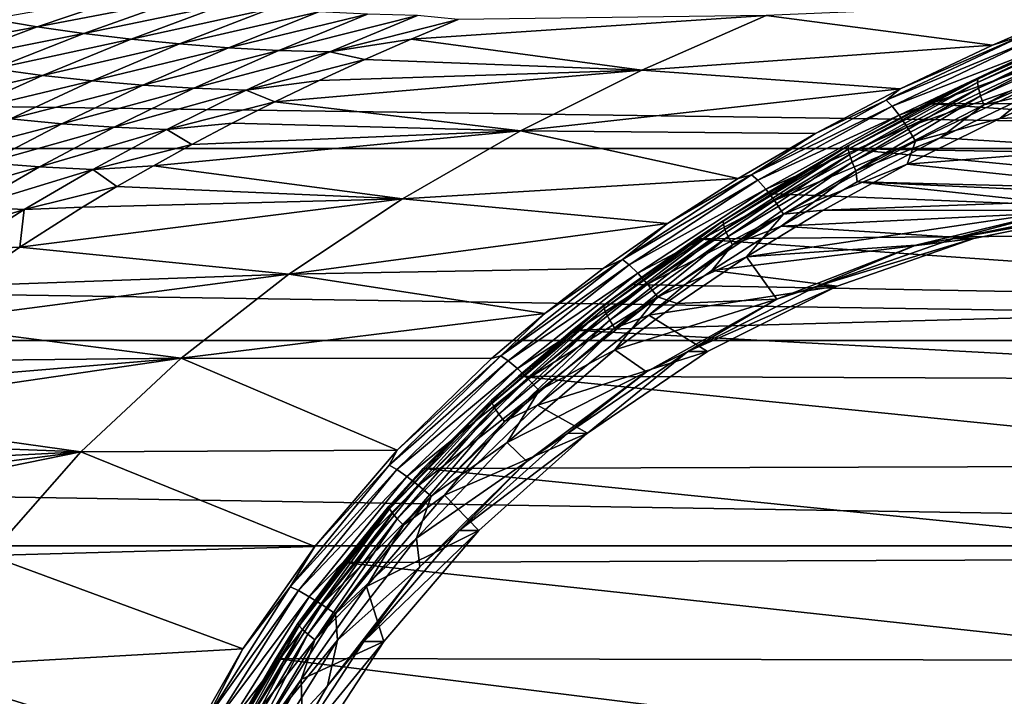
# Model space of a CAD drawing. Header units: metres. Extents: x -160 to 52, y -25 to 25.
# Tile 89 of 168: x -39 to -27, y 8 to 16. Entities that reach past the tile are written whole.
import ezdxf

# ---------------------------------------------------------------- set-up
doc = ezdxf.new("R2010")
doc.units = ezdxf.units.M
doc.layers.add('solid_509089_SW0001', color=7, linetype='CONTINUOUS')

msp = doc.modelspace()

# ---------------------------------------------------------------- linework, layer by layer
at = {"layer": 'solid_509089_SW0001'}
for points in [[(-159.199997, 16.81292, -17.820654), (-2.2, 16.81292, -17.820654), (-2.2, 14.630385, -19.652018)], [(-159.199997, 14.630385, -19.652018), (-159.199997, 16.81292, -17.820654), (-2.2, 14.630385, -19.652018)], [(-39.701283, 16.232134, 54.027668), (-39.134502, 16.138172, 56.050846), (-37.933331, 16.54763, 55.985928)], [(-37.933331, 16.54763, 55.985928), (-39.134502, 16.138172, 56.050846), (-37.379101, 16.476255, 58.035629)], [(-39.134502, 16.138172, 56.050846), (-38.557613, 16.055477, 58.13448), (-37.379101, 16.476255, 58.035629)], [(-37.379101, 16.476255, 58.035629), (-38.557613, 16.055477, 58.13448), (-36.813305, 16.414946, 60.147758)], [(-38.557613, 16.055477, 58.13448), (-37.970291, 15.984472, 60.280891), (-36.813305, 16.414946, 60.147758)], [(-36.813305, 16.414946, 60.147758), (-37.970291, 15.984472, 60.280891), (-36.235264, 16.364096, 62.325687)], [(-30.093346, 16.278206, 86.420296), (-27.286022, 15.912231, 101.280937), (-26.040951, 16.447376, 101.019623)], [(-26.89131, 16.040592, 101.398193), (-26.040951, 16.447376, 101.019623), (-27.286022, 15.912231, 101.280937)], [(-37.970291, 15.984472, 60.280891), (-37.372047, 15.925631, 62.492939), (-36.235264, 16.364096, 62.325687)], [(-36.235264, 16.364096, 62.325687), (-37.372047, 15.925631, 62.492939), (-35.644142, 16.324179, 64.573418)], [(-37.372047, 15.925631, 62.492939), (-36.762238, 15.879467, 64.77401), (-35.644142, 16.324179, 64.573418)], [(-35.644142, 16.324179, 64.573418), (-36.762238, 15.879467, 64.77401), (-35.039112, 16.295675, 66.894974)], [(-36.762238, 15.879467, 64.77401), (-36.140209, 15.846503, 67.127525), (-35.039112, 16.295675, 66.894974)], [(-35.039112, 16.295675, 66.894974), (-36.140209, 15.846503, 67.127525), (-34.419346, 16.279078, 69.294388)], [(-36.140209, 15.846503, 67.127525), (-35.505337, 15.827281, 69.556877), (-34.419346, 16.279078, 69.294388)], [(-34.419346, 16.279078, 69.294388), (-35.505337, 15.827281, 69.556877), (-33.914261, 16.227507, 71.754112)], [(-34.497116, 15.984345, 71.911232), (-31.635483, 15.60216, 86.78157), (-30.093346, 16.278206, 86.420296)], [(-33.914261, 16.227507, 71.754112), (-34.497116, 15.984345, 71.911232), (-30.093346, 16.278206, 86.420296)], [(-30.093346, 16.278206, 86.420296), (-31.635483, 15.60216, 86.78157), (-27.286022, 15.912231, 101.280937)], [(-39.701283, 16.232134, 54.027668), (-40.860069, 15.819906, 54.099323), (-39.134502, 16.138172, 56.050846)], [(-40.860069, 15.819906, 54.099323), (-40.27174, 15.712329, 56.152077), (-39.134502, 16.138172, 56.050846)], [(-39.134502, 16.138172, 56.050846), (-40.27174, 15.712329, 56.152077), (-38.557613, 16.055477, 58.13448)], [(-35.505337, 15.827281, 69.556877), (-34.497116, 15.984345, 71.911232), (-33.914261, 16.227507, 71.754112)], [(-27.473108, 15.448728, 103.560776), (-27.468208, 15.492852, 103.685547), (-25.822886, 16.226316, 103.34272)], [(-25.830038, 16.181185, 103.218422), (-27.473108, 15.448728, 103.560776), (-25.822886, 16.226316, 103.34272)], [(-27.461809, 15.37687, 103.450111), (-27.473108, 15.448728, 103.560776), (-25.830038, 16.181185, 103.218422)], [(-25.822886, 16.226316, 103.34272), (-27.468208, 15.492852, 103.685547), (-26.953554, 15.737729, 103.708557)], [(-25.822407, 16.107691, 103.108513), (-27.461809, 15.37687, 103.450111), (-25.830038, 16.181185, 103.218422)], [(-40.27174, 15.712329, 56.152077), (-39.674515, 15.617518, 58.265331), (-38.557613, 16.055477, 58.13448)], [(-38.557613, 16.055477, 58.13448), (-39.674515, 15.617518, 58.265331), (-37.970291, 15.984472, 60.280891)], [(-26.89131, 16.040592, 101.398193), (-28.430981, 15.36784, 101.5215), (-28.607428, 15.228476, 101.755768)], [(-26.89131, 16.040592, 101.398193), (-28.607428, 15.228476, 101.755768), (-26.821022, 15.967074, 101.58049)], [(-26.89131, 16.040592, 101.398193), (-27.286022, 15.912231, 101.280937), (-28.430981, 15.36784, 101.5215)], [(-27.435104, 15.28232, 103.361305), (-27.461809, 15.37687, 103.450111), (-25.822407, 16.107691, 103.108513)], [(-25.800526, 16.010986, 103.020721), (-27.435104, 15.28232, 103.361305), (-25.822407, 16.107691, 103.108513)], [(-27.394989, 15.172022, 103.30072), (-27.435104, 15.28232, 103.361305), (-25.800526, 16.010986, 103.020721)], [(-25.766048, 15.898202, 102.961319), (-27.394989, 15.172022, 103.30072), (-25.800526, 16.010986, 103.020721)], [(-39.674515, 15.617518, 58.265331), (-39.068279, 15.53602, 60.440968), (-37.970291, 15.984472, 60.280891)], [(-37.970291, 15.984472, 60.280891), (-39.068279, 15.53602, 60.440968), (-37.372047, 15.925631, 62.492939)], [(-39.068279, 15.53602, 60.440968), (-38.452763, 15.468386, 62.681274), (-37.372047, 15.925631, 62.492939)], [(-37.372047, 15.925631, 62.492939), (-38.452763, 15.468386, 62.681274), (-36.762238, 15.879467, 64.77401)], [(-38.452763, 15.468386, 62.681274), (-37.82753, 15.415169, 64.98896), (-36.762238, 15.879467, 64.77401)], [(-36.762238, 15.879467, 64.77401), (-37.82753, 15.415169, 64.98896), (-36.140209, 15.846503, 67.127525)], [(-35.505337, 15.827281, 69.556877), (-35.07402, 15.73206, 72.06662), (-34.497116, 15.984345, 71.911232)], [(-34.497116, 15.984345, 71.911232), (-35.07402, 15.73206, 72.06662), (-31.635483, 15.60216, 86.78157)], [(-31.635483, 15.60216, 86.78157), (-28.430981, 15.36784, 101.5215), (-27.286022, 15.912231, 101.280937)], [(-28.607428, 15.228476, 101.755768), (-28.533077, 15.156883, 101.937225), (-26.821022, 15.967074, 101.58049)], [(-26.821022, 15.967074, 101.58049), (-28.533077, 15.156883, 101.937225), (-26.738054, 15.850237, 101.7323)], [(-25.766048, 15.898202, 102.961319), (-26.804897, 15.304948, 103.159935), (-27.394989, 15.172022, 103.30072)], [(-37.82753, 15.415169, 64.98896), (-37.192139, 15.376931, 67.366753), (-36.140209, 15.846503, 67.127525)], [(-36.140209, 15.846503, 67.127525), (-37.192139, 15.376931, 67.366753), (-35.505337, 15.827281, 69.556877)], [(-37.192139, 15.376931, 67.366753), (-36.546173, 15.354262, 69.817375), (-35.505337, 15.827281, 69.556877)], [(-35.505337, 15.827281, 69.556877), (-36.546173, 15.354262, 69.817375), (-35.07402, 15.73206, 72.06662)], [(-28.533077, 15.156883, 101.937225), (-28.443653, 15.043106, 102.087685), (-26.738054, 15.850237, 101.7323)], [(-26.738054, 15.850237, 101.7323), (-28.443653, 15.043106, 102.087685), (-26.648056, 15.698035, 101.843269)], [(-36.546173, 15.354262, 69.817375), (-35.636772, 15.474152, 72.218018), (-35.07402, 15.73206, 72.06662)], [(-35.07402, 15.73206, 72.06662), (-35.636772, 15.474152, 72.218018), (-31.635483, 15.60216, 86.78157)], [(-28.443653, 15.043106, 102.087685), (-28.345245, 14.894893, 102.196907), (-26.648056, 15.698035, 101.843269)], [(-26.648056, 15.698035, 101.843269), (-28.345245, 14.894893, 102.196907), (-26.557156, 15.520834, 101.905853)], [(-26.953554, 15.737729, 103.708557), (-28.097078, 15.186772, 103.946884), (-15.587129, 15.149043, 156.038467)], [(-27.468208, 15.492852, 103.685547), (-28.097078, 15.186772, 103.946884), (-26.953554, 15.737729, 103.708557)], [(-39.674515, 15.617518, 58.265331), (-40.720776, 15.168265, 58.419361), (-39.068279, 15.53602, 60.440968)], [(-40.720776, 15.168265, 58.419361), (-40.097565, 15.07571, 60.619507), (-39.068279, 15.53602, 60.440968)], [(-39.068279, 15.53602, 60.440968), (-40.097565, 15.07571, 60.619507), (-38.452763, 15.468386, 62.681274)], [(-36.186684, 15.209945, 72.365761), (-33.142887, 14.848209, 87.134811), (-31.635483, 15.60216, 86.78157)], [(-35.636772, 15.474152, 72.218018), (-36.186684, 15.209945, 72.365761), (-31.635483, 15.60216, 86.78157)], [(-31.635483, 15.60216, 86.78157), (-33.142887, 14.848209, 87.134811), (-28.430981, 15.36784, 101.5215)], [(-28.345245, 14.894893, 102.196907), (-28.244553, 14.722333, 102.257446), (-26.557156, 15.520834, 101.905853)], [(-13.224645, 15.628138, 99.155594), (-27.196922, 15.001777, 102.066925), (-28.344292, 14.437007, 102.305992)], [(-24.613434, 14.043901, 101.528618), (-13.224645, 15.628138, 99.155594), (-28.344292, 14.437007, 102.305992)], [(-26.557156, 15.520834, 101.905853), (-28.244553, 14.722333, 102.257446), (-27.196922, 15.001777, 102.066925)], [(-13.224645, 15.628138, 99.155594), (-25.945213, 15.55773, 101.806107), (-27.196922, 15.001777, 102.066925)], [(-26.557156, 15.520834, 101.905853), (-27.196922, 15.001777, 102.066925), (-25.945213, 15.55773, 101.806107)], [(-40.097565, 15.07571, 60.619507), (-39.466976, 14.998688, 62.882725), (-38.452763, 15.468386, 62.681274)], [(-38.452763, 15.468386, 62.681274), (-39.466976, 14.998688, 62.882725), (-37.82753, 15.415169, 64.98896)], [(-39.466976, 14.998688, 62.882725), (-38.828796, 14.937795, 65.210983), (-37.82753, 15.415169, 64.98896)], [(-37.82753, 15.415169, 64.98896), (-38.828796, 14.937795, 65.210983), (-37.192139, 15.376931, 67.366753)], [(-36.546173, 15.354262, 69.817375), (-36.186684, 15.209945, 72.365761), (-35.636772, 15.474152, 72.218018)], [(-29.075811, 14.623371, 103.894722), (-29.07345, 14.666187, 104.02002), (-27.468208, 15.492852, 103.685547)], [(-27.473108, 15.448728, 103.560776), (-29.075811, 14.623371, 103.894722), (-27.468208, 15.492852, 103.685547)], [(-29.060379, 14.553646, 103.783195), (-29.075811, 14.623371, 103.894722), (-27.473108, 15.448728, 103.560776)], [(-27.468208, 15.492852, 103.685547), (-29.07345, 14.666187, 104.02002), (-28.097078, 15.186772, 103.946884)], [(-27.461809, 15.37687, 103.450111), (-29.060379, 14.553646, 103.783195), (-27.473108, 15.448728, 103.560776)], [(-38.828796, 14.937795, 65.210983), (-38.182812, 14.893626, 67.606277), (-37.192139, 15.376931, 67.366753)], [(-37.192139, 15.376931, 67.366753), (-38.182812, 14.893626, 67.606277), (-36.546173, 15.354262, 69.817375)], [(-38.182812, 14.893626, 67.606277), (-37.528839, 14.866818, 70.070587), (-36.546173, 15.354262, 69.817375)], [(-36.546173, 15.354262, 69.817375), (-37.528839, 14.866818, 70.070587), (-36.186684, 15.209945, 72.365761)], [(-33.142887, 14.848209, 87.134811), (-29.481304, 14.816191, 101.742409), (-28.430981, 15.36784, 101.5215)], [(-28.607428, 15.228476, 101.755768), (-28.430981, 15.36784, 101.5215), (-29.481304, 14.816191, 101.742409)], [(-29.028234, 14.461903, 103.69326), (-29.060379, 14.553646, 103.783195), (-27.461809, 15.37687, 103.450111)], [(-27.435104, 15.28232, 103.361305), (-29.028234, 14.461903, 103.69326), (-27.461809, 15.37687, 103.450111)], [(-28.981762, 14.35485, 103.63134), (-29.028234, 14.461903, 103.69326), (-27.435104, 15.28232, 103.361305)], [(-27.394989, 15.172022, 103.30072), (-28.981762, 14.35485, 103.63134), (-27.435104, 15.28232, 103.361305)], [(-12.08492, 13.791656, 100.092819), (-27.935246, 14.763144, 103.395462), (-26.804897, 15.304948, 103.159935)], [(-27.394989, 15.172022, 103.30072), (-26.804897, 15.304948, 103.159935), (-27.935246, 14.763144, 103.395462)], [(-37.528839, 14.866818, 70.070587), (-36.716969, 14.942976, 72.507988), (-36.186684, 15.209945, 72.365761)], [(-36.186684, 15.209945, 72.365761), (-36.716969, 14.942976, 72.507988), (-33.142887, 14.848209, 87.134811)], [(-28.607428, 15.228476, 101.755768), (-29.481304, 14.816191, 101.742409), (-30.275133, 14.305346, 102.103256)], [(-28.607428, 15.228476, 101.755768), (-30.275133, 14.305346, 102.103256), (-28.533077, 15.156883, 101.937225)], [(-30.275133, 14.305346, 102.103256), (-30.196087, 14.236361, 102.283737), (-28.533077, 15.156883, 101.937225)], [(-28.533077, 15.156883, 101.937225), (-30.196087, 14.236361, 102.283737), (-28.443653, 15.043106, 102.087685)], [(-28.097078, 15.186772, 103.946884), (-29.141266, 14.630738, 104.164551), (-17.085201, 14.415474, 156.350616)], [(-29.07345, 14.666187, 104.02002), (-29.141266, 14.630738, 104.164551), (-28.097078, 15.186772, 103.946884)], [(-27.394989, 15.172022, 103.30072), (-27.935246, 14.763144, 103.395462), (-28.981762, 14.35485, 103.63134)], [(-28.097078, 15.186772, 103.946884), (-17.085201, 14.415474, 156.350616), (-15.587129, 15.149043, 156.038467)], [(-30.196087, 14.236361, 102.283737), (-30.099201, 14.126727, 102.43264), (-28.443653, 15.043106, 102.087685)], [(-28.443653, 15.043106, 102.087685), (-30.099201, 14.126727, 102.43264), (-28.345245, 14.894893, 102.196907)], [(-39.466976, 14.998688, 62.882725), (-40.41095, 14.522035, 63.091358), (-38.828796, 14.937795, 65.210983)], [(-40.41095, 14.522035, 63.091358), (-39.761753, 14.45299, 65.434868), (-38.828796, 14.937795, 65.210983)], [(-38.828796, 14.937795, 65.210983), (-39.761753, 14.45299, 65.434868), (-38.182812, 14.893626, 67.606277)], [(-37.528839, 14.866818, 70.070587), (-37.219719, 14.678188, 72.642578), (-36.716969, 14.942976, 72.507988)], [(-36.716969, 14.942976, 72.507988), (-37.219719, 14.678188, 72.642578), (-33.142887, 14.848209, 87.134811)], [(-28.244553, 14.722333, 102.257446), (-28.344292, 14.437007, 102.305992), (-27.196922, 15.001777, 102.066925)], [(-39.761753, 14.45299, 65.434868), (-39.107327, 14.402358, 67.841797), (-38.182812, 14.893626, 67.606277)], [(-38.182812, 14.893626, 67.606277), (-39.107327, 14.402358, 67.841797), (-37.528839, 14.866818, 70.070587)], [(-39.107327, 14.402358, 67.841797), (-38.447731, 14.370818, 70.313362), (-37.528839, 14.866818, 70.070587)], [(-37.528839, 14.866818, 70.070587), (-38.447731, 14.370818, 70.313362), (-37.219719, 14.678188, 72.642578)], [(-37.695507, 14.416452, 72.769691), (-34.606297, 14.007861, 87.47789), (-33.142887, 14.848209, 87.134811)], [(-37.219719, 14.678188, 72.642578), (-37.695507, 14.416452, 72.769691), (-33.142887, 14.848209, 87.134811)], [(-33.142887, 14.848209, 87.134811), (-34.606297, 14.007861, 87.47789), (-30.441685, 14.259656, 101.944702)], [(-33.142887, 14.848209, 87.134811), (-30.441685, 14.259656, 101.944702), (-29.481304, 14.816191, 101.742409)], [(-30.275133, 14.305346, 102.103256), (-29.481304, 14.816191, 101.742409), (-30.441685, 14.259656, 101.944702)], [(-30.099201, 14.126727, 102.43264), (-29.99107, 13.983911, 102.539833), (-28.345245, 14.894893, 102.196907)], [(-28.345245, 14.894893, 102.196907), (-29.99107, 13.983911, 102.539833), (-28.244553, 14.722333, 102.257446)], [(-38.447731, 14.370818, 70.313362), (-37.695507, 14.416452, 72.769691), (-37.219719, 14.678188, 72.642578)], [(-29.07345, 14.666187, 104.02002), (-30.626015, 13.734752, 104.343521), (-29.141266, 14.630738, 104.164551)], [(-30.625546, 13.693639, 104.217636), (-30.626015, 13.734752, 104.343521), (-29.07345, 14.666187, 104.02002)], [(-29.075811, 14.623371, 103.894722), (-30.625546, 13.693639, 104.217636), (-29.07345, 14.666187, 104.02002)], [(-29.99107, 13.983911, 102.539833), (-29.879059, 13.817636, 102.598015), (-28.244553, 14.722333, 102.257446)], [(-28.244553, 14.722333, 102.257446), (-29.879059, 13.817636, 102.598015), (-28.344292, 14.437007, 102.305992)], [(-28.981762, 14.35485, 103.63134), (-27.935246, 14.763144, 103.395462), (-28.966887, 14.216344, 103.61042)], [(-12.08492, 13.791656, 100.092819), (-28.966887, 14.216344, 103.61042), (-27.935246, 14.763144, 103.395462)], [(-159.199997, 14.630385, -19.652018), (-2.2, 14.630385, -19.652018), (-2.2, 12.25, -21.217623)], [(-159.199997, 12.25, -21.217623), (-159.199997, 14.630385, -19.652018), (-2.2, 12.25, -21.217623)], [(-30.626015, 13.734752, 104.343521), (-30.094032, 14.071817, 104.363197), (-29.141266, 14.630738, 104.164551)], [(-30.605499, 13.626685, 104.105141), (-30.625546, 13.693639, 104.217636), (-29.075811, 14.623371, 103.894722)], [(-29.060379, 14.553646, 103.783195), (-30.605499, 13.626685, 104.105141), (-29.075811, 14.623371, 103.894722)], [(-30.567284, 13.538589, 104.013939), (-30.605499, 13.626685, 104.105141), (-29.060379, 14.553646, 103.783195)], [(-29.028234, 14.461903, 103.69326), (-30.567284, 13.538589, 104.013939), (-29.060379, 14.553646, 103.783195)], [(-29.141266, 14.630738, 104.164551), (-30.094032, 14.071817, 104.363197), (-18.501295, 13.608762, 156.645676)], [(-29.141266, 14.630738, 104.164551), (-18.501295, 13.608762, 156.645676), (-17.085201, 14.415474, 156.350616)], [(-39.761753, 14.45299, 65.434868), (-40.623684, 13.966173, 65.655861), (-39.107327, 14.402358, 67.841797)], [(-38.447731, 14.370818, 70.313362), (-38.146423, 14.157663, 72.889893), (-37.695507, 14.416452, 72.769691)], [(-37.695507, 14.416452, 72.769691), (-38.146423, 14.157663, 72.889893), (-34.606297, 14.007861, 87.47789)], [(-30.513712, 13.435766, 103.950539), (-30.567284, 13.538589, 104.013939), (-29.028234, 14.461903, 103.69326)], [(-28.981762, 14.35485, 103.63134), (-30.513712, 13.435766, 103.950539), (-29.028234, 14.461903, 103.69326)], [(-29.879059, 13.817636, 102.598015), (-29.388407, 13.863941, 102.523552), (-28.344292, 14.437007, 102.305992)], [(-24.613434, 14.043901, 101.528618), (-28.344292, 14.437007, 102.305992), (-29.388407, 13.863941, 102.523552)], [(-40.623684, 13.966173, 65.655861), (-39.96241, 13.908662, 68.069489), (-39.107327, 14.402358, 67.841797)], [(-39.107327, 14.402358, 67.841797), (-39.96241, 13.908662, 68.069489), (-38.447731, 14.370818, 70.313362)], [(-39.96241, 13.908662, 68.069489), (-39.298946, 13.871885, 70.543045), (-38.447731, 14.370818, 70.313362)], [(-38.447731, 14.370818, 70.313362), (-39.298946, 13.871885, 70.543045), (-38.146423, 14.157663, 72.889893)], [(-30.275133, 14.305346, 102.103256), (-31.317511, 13.700839, 102.129509), (-31.876211, 13.254576, 102.436867)], [(-30.275133, 14.305346, 102.103256), (-31.876211, 13.254576, 102.436867), (-30.196087, 14.236361, 102.283737)], [(-30.275133, 14.305346, 102.103256), (-30.441685, 14.259656, 101.944702), (-31.317511, 13.700839, 102.129509)], [(-28.981762, 14.35485, 103.63134), (-29.906775, 13.666932, 103.806259), (-30.513712, 13.435766, 103.950539)], [(-28.981762, 14.35485, 103.63134), (-28.966887, 14.216344, 103.61042), (-29.906775, 13.666932, 103.806259)], [(-34.606297, 14.007861, 87.47789), (-31.317511, 13.700839, 102.129509), (-30.441685, 14.259656, 101.944702)], [(-31.876211, 13.254576, 102.436867), (-31.791826, 13.189099, 102.616234), (-30.196087, 14.236361, 102.283737)], [(-30.196087, 14.236361, 102.283737), (-31.791826, 13.189099, 102.616234), (-30.099201, 14.126727, 102.43264)], [(-25.761044, 13.869452, 102.942436), (-29.906775, 13.666932, 103.806259), (-28.966887, 14.216344, 103.61042)], [(-23.973467, 13.989155, 102.569969), (-28.966887, 14.216344, 103.61042), (-12.08492, 13.791656, 100.092819)], [(-25.761044, 13.869452, 102.942436), (-28.966887, 14.216344, 103.61042), (-23.973467, 13.989155, 102.569969)], [(-39.298946, 13.871885, 70.543045), (-38.572952, 13.902459, 73.003311), (-38.146423, 14.157663, 72.889893)], [(-38.146423, 14.157663, 72.889893), (-38.572952, 13.902459, 73.003311), (-34.606297, 14.007861, 87.47789)], [(-31.791826, 13.189099, 102.616234), (-31.686455, 13.085042, 102.763367), (-30.099201, 14.126727, 102.43264)], [(-30.099201, 14.126727, 102.43264), (-31.686455, 13.085042, 102.763367), (-29.99107, 13.983911, 102.539833)], [(-30.094032, 14.071817, 104.363197), (-30.966333, 13.509584, 104.545113), (-18.501295, 13.608762, 156.645676)], [(-30.626015, 13.734752, 104.343521), (-30.966333, 13.509584, 104.545113), (-30.094032, 14.071817, 104.363197)], [(-26.447489, 13.862528, 101.910767), (-24.613434, 14.043901, 101.528618), (-29.388407, 13.863941, 102.523552)], [(-39.352268, 13.407215, 73.209717), (-36.014668, 13.071957, 87.808266), (-34.606297, 14.007861, 87.47789)], [(-38.572952, 13.902459, 73.003311), (-39.352268, 13.407215, 73.209717), (-34.606297, 14.007861, 87.47789)], [(-34.606297, 14.007861, 87.47789), (-36.014668, 13.071957, 87.808266), (-31.317511, 13.700839, 102.129509)], [(-31.686455, 13.085042, 102.763367), (-31.56727, 12.94949, 102.868256), (-29.99107, 13.983911, 102.539833)], [(-29.99107, 13.983911, 102.539833), (-31.56727, 12.94949, 102.868256), (-29.879059, 13.817636, 102.598015)], [(-39.96241, 13.908662, 68.069489), (-40.745838, 13.417954, 68.285873), (-39.298946, 13.871885, 70.543045)], [(-40.745838, 13.417954, 68.285873), (-40.07967, 13.375554, 70.757301), (-39.298946, 13.871885, 70.543045)], [(-39.298946, 13.871885, 70.543045), (-40.07967, 13.375554, 70.757301), (-39.352268, 13.407215, 73.209717)], [(-39.298946, 13.871885, 70.543045), (-39.352268, 13.407215, 73.209717), (-38.572952, 13.902459, 73.003311)], [(-31.56727, 12.94949, 102.868256), (-31.442392, 12.791672, 102.923759), (-29.879059, 13.817636, 102.598015)], [(-29.879059, 13.817636, 102.598015), (-31.442392, 12.791672, 102.923759), (-30.338758, 13.288053, 102.721565)], [(-26.447489, 13.862528, 101.910767), (-29.388407, 13.863941, 102.523552), (-30.338758, 13.288053, 102.721565)], [(-29.879059, 13.817636, 102.598015), (-30.338758, 13.288053, 102.721565), (-29.388407, 13.863941, 102.523552)], [(-28.239967, 13.432749, 102.284256), (-26.447489, 13.862528, 101.910767), (-30.338758, 13.288053, 102.721565)], [(-25.761044, 13.869452, 102.942436), (-27.518143, 13.512444, 103.308548), (-29.906775, 13.666932, 103.806259)], [(-27.764992, 13.512486, 102.123138), (-26.447489, 13.862528, 101.910767), (-28.239967, 13.432749, 102.284256)], [(-27.764992, 13.512486, 102.123138), (-26.008018, 13.869475, 101.757042), (-26.447489, 13.862528, 101.910767)], [(-25.761044, 13.869452, 102.942436), (-26.008018, 13.869475, 101.757042), (-27.764992, 13.512486, 102.123138)], [(-25.761044, 13.869452, 102.942436), (-27.764992, 13.512486, 102.123138), (-27.518143, 13.512444, 103.308548)], [(-36.014668, 13.071957, 87.808266), (-32.115597, 13.141284, 102.298225), (-31.317511, 13.700839, 102.129509)], [(-31.876211, 13.254576, 102.436867), (-31.317511, 13.700839, 102.129509), (-32.115597, 13.141284, 102.298225)], [(-30.626015, 13.734752, 104.343521), (-32.109249, 12.68607, 104.652573), (-30.966333, 13.509584, 104.545113)], [(-32.10564, 12.647179, 104.526031), (-32.109249, 12.68607, 104.652573), (-30.626015, 13.734752, 104.343521)], [(-30.625546, 13.693639, 104.217636), (-32.10564, 12.647179, 104.526031), (-30.626015, 13.734752, 104.343521)], [(-32.08049, 12.583844, 104.412476), (-32.10564, 12.647179, 104.526031), (-30.625546, 13.693639, 104.217636)], [(-30.605499, 13.626685, 104.105141), (-32.08049, 12.583844, 104.412476), (-30.625546, 13.693639, 104.217636)], [(-32.035557, 12.500509, 104.319878), (-32.08049, 12.583844, 104.412476), (-30.605499, 13.626685, 104.105141)], [(-30.567284, 13.538589, 104.013939), (-32.035557, 12.500509, 104.319878), (-30.605499, 13.626685, 104.105141)], [(-30.966333, 13.509584, 104.545113), (-19.830042, 12.724136, 156.922531), (-18.501295, 13.608762, 156.645676)], [(-27.518143, 13.512444, 103.308548), (-30.766869, 13.115359, 103.985474), (-29.906775, 13.666932, 103.806259)], [(-30.513712, 13.435766, 103.950539), (-29.906775, 13.666932, 103.806259), (-30.766869, 13.115359, 103.985474)], [(-32.109249, 12.68607, 104.652573), (-31.763655, 12.9458, 104.711426), (-30.966333, 13.509584, 104.545113)], [(-31.974129, 12.403219, 104.254822), (-32.035557, 12.500509, 104.319878), (-30.567284, 13.538589, 104.013939)], [(-30.513712, 13.435766, 103.950539), (-31.974129, 12.403219, 104.254822), (-30.567284, 13.538589, 104.013939)], [(-30.513712, 13.435766, 103.950539), (-31.551016, 12.562019, 104.148857), (-31.974129, 12.403219, 104.254822)], [(-30.966333, 13.509584, 104.545113), (-31.763655, 12.9458, 104.711426), (-19.830042, 12.724136, 156.922531)], [(-30.513712, 13.435766, 103.950539), (-30.766869, 13.115359, 103.985474), (-31.551016, 12.562019, 104.148857)], [(-27.518143, 13.512444, 103.308548), (-29.21423, 12.924314, 103.661957), (-30.766869, 13.115359, 103.985474)], [(-29.461317, 12.924294, 102.476585), (-27.764992, 13.512486, 102.123138), (-28.239967, 13.432749, 102.284256)], [(-27.518143, 13.512444, 103.308548), (-27.764992, 13.512486, 102.123138), (-29.461317, 12.924294, 102.476585)], [(-27.518143, 13.512444, 103.308548), (-29.461317, 12.924294, 102.476585), (-29.21423, 12.924314, 103.661957)], [(-40.07967, 13.375554, 70.757301), (-40.051785, 12.92726, 73.393936), (-39.352268, 13.407215, 73.209717)], [(-39.352268, 13.407215, 73.209717), (-40.051785, 12.92726, 73.393936), (-36.014668, 13.071957, 87.808266)], [(-29.961376, 12.761846, 102.642937), (-28.239967, 13.432749, 102.284256), (-30.338758, 13.288053, 102.721565)], [(-29.461317, 12.924294, 102.476585), (-28.239967, 13.432749, 102.284256), (-29.961376, 12.761846, 102.642937)], [(-31.876211, 13.254576, 102.436867), (-32.84008, 12.583663, 102.451683), (-33.386021, 12.058898, 102.751457)], [(-31.876211, 13.254576, 102.436867), (-33.386021, 12.058898, 102.751457), (-31.791826, 13.189099, 102.616234)], [(-33.386021, 12.058898, 102.751457), (-33.295677, 11.998158, 102.929581), (-31.791826, 13.189099, 102.616234)], [(-31.791826, 13.189099, 102.616234), (-33.295677, 11.998158, 102.929581), (-31.686455, 13.085042, 102.763367)], [(-31.876211, 13.254576, 102.436867), (-32.115597, 13.141284, 102.298225), (-32.84008, 12.583663, 102.451683)], [(-31.442392, 12.791672, 102.923759), (-31.197016, 12.709869, 102.900398), (-30.338758, 13.288053, 102.721565)], [(-29.961376, 12.761846, 102.642937), (-30.338758, 13.288053, 102.721565), (-31.197016, 12.709869, 102.900398)], [(-40.68634, 12.458698, 73.560005), (-37.35075, 12.028918, 88.121902), (-36.014668, 13.071957, 87.808266)], [(-40.051785, 12.92726, 73.393936), (-40.68634, 12.458698, 73.560005), (-36.014668, 13.071957, 87.808266)], [(-36.014668, 13.071957, 87.808266), (-37.35075, 12.028918, 88.121902), (-32.84008, 12.583663, 102.451683)], [(-36.014668, 13.071957, 87.808266), (-32.84008, 12.583663, 102.451683), (-32.115597, 13.141284, 102.298225)], [(-33.295677, 11.998158, 102.929581), (-33.180836, 11.90163, 103.074745), (-31.686455, 13.085042, 102.763367)], [(-31.686455, 13.085042, 102.763367), (-33.180836, 11.90163, 103.074745), (-31.56727, 12.94949, 102.868256)], [(-29.21423, 12.924314, 103.661957), (-31.551016, 12.562019, 104.148857), (-30.766869, 13.115359, 103.985474)], [(-33.180836, 11.90163, 103.074745), (-33.049316, 11.775886, 103.177063), (-31.56727, 12.94949, 102.868256)], [(-31.56727, 12.94949, 102.868256), (-33.049316, 11.775886, 103.177063), (-31.442392, 12.791672, 102.923759)], [(-31.763655, 12.9458, 104.711426), (-32.49593, 12.378302, 104.864204), (-19.830042, 12.724136, 156.922531)], [(-32.109249, 12.68607, 104.652573), (-32.49593, 12.378302, 104.864204), (-31.763655, 12.9458, 104.711426)], [(-29.21423, 12.924314, 103.661957), (-30.82107, 12.114902, 103.996765), (-31.551016, 12.562019, 104.148857)], [(-29.21423, 12.924314, 103.661957), (-29.461317, 12.924294, 102.476585), (-31.06797, 12.114964, 102.811356)], [(-29.21423, 12.924314, 103.661957), (-31.06797, 12.114964, 102.811356), (-30.82107, 12.114902, 103.996765)], [(-31.06797, 12.114964, 102.811356), (-29.461317, 12.924294, 102.476585), (-29.961376, 12.761846, 102.642937)], [(-33.049316, 11.775886, 103.177063), (-32.910076, 11.629486, 103.229576), (-31.442392, 12.791672, 102.923759)], [(-31.442392, 12.791672, 102.923759), (-32.910076, 11.629486, 103.229576), (-31.972492, 12.135021, 103.061981)], [(-32.49593, 12.378302, 104.864204), (-21.065054, 11.755929, 157.179871), (-19.830042, 12.724136, 156.922531)], [(-31.442392, 12.791672, 102.923759), (-31.972492, 12.135021, 103.061981), (-31.197016, 12.709869, 102.900398)], [(-29.961376, 12.761846, 102.642937), (-31.197016, 12.709869, 102.900398), (-31.972492, 12.135021, 103.061981)], [(-31.57962, 11.861838, 102.980118), (-29.961376, 12.761846, 102.642937), (-31.972492, 12.135021, 103.061981)], [(-31.06797, 12.114964, 102.811356), (-29.961376, 12.761846, 102.642937), (-31.57962, 11.861838, 102.980118)], [(-37.35075, 12.028918, 88.121902), (-33.501667, 12.024989, 102.592094), (-32.84008, 12.583663, 102.451683)], [(-33.386021, 12.058898, 102.751457), (-32.84008, 12.583663, 102.451683), (-33.501667, 12.024989, 102.592094)], [(-32.109249, 12.68607, 104.652573), (-33.501614, 11.50873, 104.942696), (-32.49593, 12.378302, 104.864204)], [(-33.494625, 11.472704, 104.815445), (-33.501614, 11.50873, 104.942696), (-32.109249, 12.68607, 104.652573)], [(-32.10564, 12.647179, 104.526031), (-33.494625, 11.472704, 104.815445), (-32.109249, 12.68607, 104.652573)], [(-33.463963, 11.414036, 104.700745), (-33.494625, 11.472704, 104.815445), (-32.10564, 12.647179, 104.526031)], [(-32.08049, 12.583844, 104.412476), (-33.463963, 11.414036, 104.700745), (-32.10564, 12.647179, 104.526031)], [(-33.411781, 11.336841, 104.606636), (-33.463963, 11.414036, 104.700745), (-32.08049, 12.583844, 104.412476)], [(-32.035557, 12.500509, 104.319878), (-33.411781, 11.336841, 104.606636), (-32.08049, 12.583844, 104.412476)], [(-40.68634, 12.458698, 73.560005), (-41.275711, 11.990693, 73.713188), (-37.35075, 12.028918, 88.121902)], [(-33.341869, 11.246696, 104.539803), (-33.411781, 11.336841, 104.606636), (-32.035557, 12.500509, 104.319878)], [(-31.974129, 12.403219, 104.254822), (-33.341869, 11.246696, 104.539803), (-32.035557, 12.500509, 104.319878)], [(-30.82107, 12.114902, 103.996765), (-32.929146, 11.449159, 104.436012), (-31.551016, 12.562019, 104.148857)], [(-31.974129, 12.403219, 104.254822), (-31.551016, 12.562019, 104.148857), (-32.929146, 11.449159, 104.436012)], [(-33.501614, 11.50873, 104.942696), (-33.166901, 11.808767, 105.004227), (-32.49593, 12.378302, 104.864204)], [(-31.974129, 12.403219, 104.254822), (-32.929146, 11.449159, 104.436012), (-33.341869, 11.246696, 104.539803)], [(-32.49593, 12.378302, 104.864204), (-33.166901, 11.808767, 105.004227), (-21.065054, 11.755929, 157.179871)], [(-159.199997, 12.25, -21.217623), (-2.2, 12.25, -21.217623), (-2.2, 9.703955, -22.496294)], [(-159.199997, 9.703955, -22.496294), (-159.199997, 12.25, -21.217623), (-2.2, 9.703955, -22.496294)], [(-31.57962, 11.861838, 102.980118), (-31.972492, 12.135021, 103.061981), (-33.306973, 10.985279, 103.340042)], [(-32.910076, 11.629486, 103.229576), (-33.306973, 10.985279, 103.340042), (-31.972492, 12.135021, 103.061981)], [(-30.82107, 12.114902, 103.996765), (-32.310303, 11.098454, 104.307068), (-32.929146, 11.449159, 104.436012)], [(-32.557461, 11.098342, 103.121712), (-31.06797, 12.114964, 102.811356), (-31.57962, 11.861838, 102.980118)], [(-32.310303, 11.098454, 104.307068), (-31.06797, 12.114964, 102.811356), (-32.557461, 11.098342, 103.121712)], [(-30.82107, 12.114902, 103.996765), (-31.06797, 12.114964, 102.811356), (-32.310303, 11.098454, 104.307068)], [(-42.018463, 11.347192, 73.904495), (-38.595814, 10.867115, 88.414421), (-37.35075, 12.028918, 88.121902)], [(-41.653797, 11.671386, 73.810837), (-42.018463, 11.347192, 73.904495), (-37.35075, 12.028918, 88.121902)], [(-41.275711, 11.990693, 73.713188), (-41.653797, 11.671386, 73.810837), (-37.35075, 12.028918, 88.121902)], [(-37.35075, 12.028918, 88.121902), (-38.595814, 10.867115, 88.414421), (-34.670513, 10.890649, 102.840866)], [(-37.35075, 12.028918, 88.121902), (-34.670513, 10.890649, 102.840866), (-33.501667, 12.024989, 102.592094)], [(-33.386021, 12.058898, 102.751457), (-34.670513, 10.890649, 102.840866), (-34.771046, 10.704751, 103.040047)], [(-33.386021, 12.058898, 102.751457), (-34.771046, 10.704751, 103.040047), (-33.295677, 11.998158, 102.929581)], [(-34.771046, 10.704751, 103.040047), (-34.674442, 10.65014, 103.216866), (-33.295677, 11.998158, 102.929581)], [(-33.295677, 11.998158, 102.929581), (-34.674442, 10.65014, 103.216866), (-33.180836, 11.90163, 103.074745)], [(-33.386021, 12.058898, 102.751457), (-33.501667, 12.024989, 102.592094), (-34.670513, 10.890649, 102.840866)], [(-34.674442, 10.65014, 103.216866), (-34.549656, 10.563349, 103.359962), (-33.180836, 11.90163, 103.074745)], [(-33.180836, 11.90163, 103.074745), (-34.549656, 10.563349, 103.359962), (-33.049316, 11.775886, 103.177063)], [(-33.064568, 10.749773, 103.289528), (-31.57962, 11.861838, 102.980118), (-33.306973, 10.985279, 103.340042)], [(-32.557461, 11.098342, 103.121712), (-31.57962, 11.861838, 102.980118), (-33.064568, 10.749773, 103.289528)], [(-34.549656, 10.563349, 103.359962), (-34.405182, 10.45029, 103.459579), (-33.049316, 11.775886, 103.177063)], [(-33.049316, 11.775886, 103.177063), (-34.405182, 10.45029, 103.459579), (-32.910076, 11.629486, 103.229576)], [(-33.166901, 11.808767, 105.004227), (-34.348003, 10.660875, 105.250793), (-22.199348, 10.697939, 157.416214)], [(-33.501614, 11.50873, 104.942696), (-34.348003, 10.660875, 105.250793), (-33.166901, 11.808767, 105.004227)], [(-33.166901, 11.808767, 105.004227), (-22.199348, 10.697939, 157.416214), (-21.065054, 11.755929, 157.179871)], [(-34.405182, 10.45029, 103.459579), (-34.250858, 10.31866, 103.508942), (-32.910076, 11.629486, 103.229576)], [(-32.910076, 11.629486, 103.229576), (-34.250858, 10.31866, 103.508942), (-33.306973, 10.985279, 103.340042)], [(-33.501614, 11.50873, 104.942696), (-34.776413, 10.194176, 105.208321), (-34.348003, 10.660875, 105.250793)], [(-34.765896, 10.161798, 105.080338), (-34.776413, 10.194176, 105.208321), (-33.501614, 11.50873, 104.942696)], [(-33.494625, 11.472704, 104.815445), (-34.765896, 10.161798, 105.080338), (-33.501614, 11.50873, 104.942696)], [(-34.729488, 10.109072, 104.964432), (-34.765896, 10.161798, 105.080338), (-33.494625, 11.472704, 104.815445)], [(-33.463963, 11.414036, 104.700745), (-34.729488, 10.109072, 104.964432), (-33.494625, 11.472704, 104.815445)], [(-34.669743, 10.039694, 104.868752), (-34.729488, 10.109072, 104.964432), (-33.463963, 11.414036, 104.700745)], [(-33.411781, 11.336841, 104.606636), (-34.669743, 10.039694, 104.868752), (-33.463963, 11.414036, 104.700745)], [(-32.310303, 11.098454, 104.307068), (-34.084366, 10.329805, 104.67672), (-32.929146, 11.449159, 104.436012)], [(-33.341869, 11.246696, 104.539803), (-32.929146, 11.449159, 104.436012), (-34.084366, 10.329805, 104.67672)], [(-42.018463, 11.347192, 73.904495), (-42.376167, 11.012031, 73.99585), (-38.595814, 10.867115, 88.414421)], [(-34.590984, 9.958656, 104.800064), (-34.669743, 10.039694, 104.868752), (-33.411781, 11.336841, 104.606636)], [(-33.341869, 11.246696, 104.539803), (-34.590984, 9.958656, 104.800064), (-33.411781, 11.336841, 104.606636)], [(-33.341869, 11.246696, 104.539803), (-34.084366, 10.329805, 104.67672), (-34.590984, 9.958656, 104.800064)], [(-42.376167, 11.012031, 73.99585), (-42.732319, 10.659443, 74.086281), (-38.595814, 10.867115, 88.414421)], [(-32.310303, 11.098454, 104.307068), (-33.657413, 9.891704, 104.587761), (-34.084366, 10.329805, 104.67672)], [(-32.310303, 11.098454, 104.307068), (-32.557461, 11.098342, 103.121712), (-33.904305, 9.891826, 103.402351)], [(-32.310303, 11.098454, 104.307068), (-33.904305, 9.891826, 103.402351), (-33.657413, 9.891704, 104.587761)], [(-33.904305, 9.891826, 103.402351), (-32.557461, 11.098342, 103.121712), (-33.064568, 10.749773, 103.289528)], [(-38.595814, 10.867115, 88.414421), (-35.691776, 9.693944, 103.058952), (-34.670513, 10.890649, 102.840866)], [(-34.771046, 10.704751, 103.040047), (-34.670513, 10.890649, 102.840866), (-35.691776, 9.693944, 103.058952)], [(-33.064568, 10.749773, 103.289528), (-33.306973, 10.985279, 103.340042), (-34.433002, 9.798616, 103.574661)], [(-34.250858, 10.31866, 103.508942), (-34.433002, 9.798616, 103.574661), (-33.306973, 10.985279, 103.340042)], [(-43.44986, 9.882325, 74.266853), (-39.728989, 9.584734, 88.680893), (-38.595814, 10.867115, 88.414421)], [(-43.087482, 10.286677, 74.175926), (-43.44986, 9.882325, 74.266853), (-38.595814, 10.867115, 88.414421)], [(-42.732319, 10.659443, 74.086281), (-43.087482, 10.286677, 74.175926), (-38.595814, 10.867115, 88.414421)], [(-38.595814, 10.867115, 88.414421), (-39.728989, 9.584734, 88.680893), (-35.691776, 9.693944, 103.058952)], [(-34.391689, 9.444224, 103.566055), (-33.064568, 10.749773, 103.289528), (-34.433002, 9.798616, 103.574661)], [(-33.904305, 9.891826, 103.402351), (-33.064568, 10.749773, 103.289528), (-34.391689, 9.444224, 103.566055)], [(-34.771046, 10.704751, 103.040047), (-35.691776, 9.693944, 103.058952), (-35.997559, 9.195535, 103.295609)], [(-34.771046, 10.704751, 103.040047), (-35.997559, 9.195535, 103.295609), (-34.674442, 10.65014, 103.216866)], [(-35.997559, 9.195535, 103.295609), (-35.895123, 9.148098, 103.471214), (-34.674442, 10.65014, 103.216866)], [(-34.674442, 10.65014, 103.216866), (-35.895123, 9.148098, 103.471214), (-34.549656, 10.563349, 103.359962)], [(-34.348003, 10.660875, 105.250793), (-35.342083, 9.496921, 105.458405), (-23.224949, 9.543092, 157.629913)], [(-34.776413, 10.194176, 105.208321), (-35.342083, 9.496921, 105.458405), (-34.348003, 10.660875, 105.250793)], [(-34.348003, 10.660875, 105.250793), (-23.224949, 9.543092, 157.629913), (-22.199348, 10.697939, 157.416214)], [(-35.895123, 9.148098, 103.471214), (-35.76107, 9.07271, 103.612373), (-34.549656, 10.563349, 103.359962)], [(-34.549656, 10.563349, 103.359962), (-35.76107, 9.07271, 103.612373), (-34.405182, 10.45029, 103.459579)], [(-35.76107, 9.07271, 103.612373), (-35.604523, 8.974504, 103.70948), (-34.405182, 10.45029, 103.459579)], [(-34.405182, 10.45029, 103.459579), (-35.604523, 8.974504, 103.70948), (-34.250858, 10.31866, 103.508942)], [(-35.604523, 8.974504, 103.70948), (-35.436142, 8.860168, 103.755913), (-34.250858, 10.31866, 103.508942)], [(-34.250858, 10.31866, 103.508942), (-35.436142, 8.860168, 103.755913), (-34.433002, 9.798616, 103.574661)], [(-33.657413, 9.891704, 104.587761), (-35.052437, 9.199347, 104.878433), (-34.084366, 10.329805, 104.67672)], [(-34.590984, 9.958656, 104.800064), (-34.084366, 10.329805, 104.67672), (-35.052437, 9.199347, 104.878433)], [(-34.776413, 10.194176, 105.208321), (-35.902042, 8.739818, 105.442856), (-35.342083, 9.496921, 105.458405)], [(-35.888058, 8.711928, 105.314156), (-35.902042, 8.739818, 105.442856), (-34.776413, 10.194176, 105.208321)], [(-34.765896, 10.161798, 105.080338), (-35.888058, 8.711928, 105.314156), (-34.776413, 10.194176, 105.208321)], [(-35.846001, 8.666511, 105.197075), (-35.888058, 8.711928, 105.314156), (-34.765896, 10.161798, 105.080338)], [(-34.729488, 10.109072, 104.964432), (-35.846001, 8.666511, 105.197075), (-34.765896, 10.161798, 105.080338)], [(-35.778824, 8.60675, 105.099838), (-35.846001, 8.666511, 105.197075), (-34.729488, 10.109072, 104.964432)], [(-34.669743, 10.039694, 104.868752), (-35.778824, 8.60675, 105.099838), (-34.729488, 10.109072, 104.964432)], [(-35.691357, 8.536927, 105.029335), (-35.778824, 8.60675, 105.099838), (-34.669743, 10.039694, 104.868752)], [(-34.590984, 9.958656, 104.800064), (-35.691357, 8.536927, 105.029335), (-34.669743, 10.039694, 104.868752)], [(-34.590984, 9.958656, 104.800064), (-35.052437, 9.199347, 104.878433), (-35.691357, 8.536927, 105.029335)], [(-35.085453, 8.516058, 103.64846), (-33.904305, 9.891826, 103.402351), (-34.391689, 9.444224, 103.566055)], [(-33.657413, 9.891704, 104.587761), (-33.904305, 9.891826, 103.402351), (-35.085453, 8.516058, 103.64846)], [(-35.436142, 8.860168, 103.755913), (-35.411434, 8.53407, 103.778534), (-34.433002, 9.798616, 103.574661)], [(-34.391689, 9.444224, 103.566055), (-34.433002, 9.798616, 103.574661), (-35.411434, 8.53407, 103.778534)], [(-33.657413, 9.891704, 104.587761), (-35.085453, 8.516058, 103.64846), (-34.83839, 8.516136, 104.833832)], [(-33.657413, 9.891704, 104.587761), (-34.83839, 8.516136, 104.833832), (-35.052437, 9.199347, 104.878433)], [(-159.199997, 9.703955, -22.496294), (-2.2, 9.703955, -22.496294), (-2.2, 7.026679, -23.470743)], [(-159.199997, 7.026679, -23.470743), (-159.199997, 9.703955, -22.496294), (-2.2, 7.026679, -23.470743)], [(-39.728989, 9.584734, 88.680893), (-36.583557, 8.426445, 103.249809), (-35.691776, 9.693944, 103.058952)], [(-35.997559, 9.195535, 103.295609), (-35.691776, 9.693944, 103.058952), (-36.583557, 8.426445, 103.249809)], [(-39.728989, 9.584734, 88.680893), (-40.727444, 8.189103, 88.915863), (-36.583557, 8.426445, 103.249809)], [(-35.342083, 9.496921, 105.458405), (-24.132111, 8.282751, 157.818939), (-23.224949, 9.543092, 157.629913)], [(-35.342083, 9.496921, 105.458405), (-36.177479, 8.307388, 105.63295), (-24.132111, 8.282751, 157.818939)], [(-35.902042, 8.739818, 105.442856), (-36.177479, 8.307388, 105.63295), (-35.342083, 9.496921, 105.458405)], [(-35.535984, 7.969265, 103.804489), (-34.391689, 9.444224, 103.566055), (-35.411434, 8.53407, 103.778534)], [(-35.085453, 8.516058, 103.64846), (-34.391689, 9.444224, 103.566055), (-35.535984, 7.969265, 103.804489)], [(-35.997559, 9.195535, 103.295609), (-36.583557, 8.426445, 103.249809), (-37.04208, 7.546402, 103.513252)], [(-35.997559, 9.195535, 103.295609), (-37.04208, 7.546402, 103.513252), (-35.895123, 9.148098, 103.471214)], [(-34.83839, 8.516136, 104.833832), (-35.863972, 8.046256, 105.047523), (-35.052437, 9.199347, 104.878433)], [(-35.691357, 8.536927, 105.029335), (-35.052437, 9.199347, 104.878433), (-35.863972, 8.046256, 105.047523)], [(-37.04208, 7.546402, 103.513252), (-36.934475, 7.507147, 103.687775), (-35.895123, 9.148098, 103.471214)], [(-35.895123, 9.148098, 103.471214), (-36.934475, 7.507147, 103.687775), (-35.76107, 9.07271, 103.612373)], [(-36.934475, 7.507147, 103.687775), (-36.792202, 7.444762, 103.827225), (-35.76107, 9.07271, 103.612373)], [(-35.76107, 9.07271, 103.612373), (-36.792202, 7.444762, 103.827225), (-35.604523, 8.974504, 103.70948)], [(-36.792202, 7.444762, 103.827225), (-36.624943, 7.363495, 103.922096), (-35.604523, 8.974504, 103.70948)], [(-35.604523, 8.974504, 103.70948), (-36.624943, 7.363495, 103.922096), (-35.436142, 8.860168, 103.755913)], [(-36.624943, 7.363495, 103.922096), (-36.444096, 7.26888, 103.965935), (-35.436142, 8.860168, 103.755913)], [(-35.436142, 8.860168, 103.755913), (-36.444096, 7.26888, 103.965935), (-35.411434, 8.53407, 103.778534)], [(-35.902042, 8.739818, 105.442856), (-36.847416, 7.154191, 105.639839), (-36.177479, 8.307388, 105.63295)], [(-36.830307, 7.131542, 105.510483), (-36.847416, 7.154191, 105.639839), (-35.902042, 8.739818, 105.442856)], [(-35.888058, 8.711928, 105.314156), (-36.830307, 7.131542, 105.510483), (-35.902042, 8.739818, 105.442856)], [(-36.783169, 7.094659, 105.392349), (-36.830307, 7.131542, 105.510483), (-35.888058, 8.711928, 105.314156)], [(-35.846001, 8.666511, 105.197075), (-36.783169, 7.094659, 105.392349), (-35.888058, 8.711928, 105.314156)], [(-36.709305, 7.046128, 105.293724), (-36.783169, 7.094659, 105.392349), (-35.846001, 8.666511, 105.197075)], [(-35.778824, 8.60675, 105.099838), (-36.709305, 7.046128, 105.293724), (-35.846001, 8.666511, 105.197075)], [(-36.613998, 6.989413, 105.221573), (-36.709305, 7.046128, 105.293724), (-35.778824, 8.60675, 105.099838)], [(-35.691357, 8.536927, 105.029335), (-36.613998, 6.989413, 105.221573), (-35.778824, 8.60675, 105.099838)], [(-40.727444, 8.189103, 88.915863), (-37.325939, 7.127796, 103.408875), (-36.583557, 8.426445, 103.249809)], [(-37.04208, 7.546402, 103.513252), (-36.583557, 8.426445, 103.249809), (-37.325939, 7.127796, 103.408875)], [(-35.691357, 8.536927, 105.029335), (-35.863972, 8.046256, 105.047523), (-36.613998, 6.989413, 105.221573)], [(-36.444096, 7.26888, 103.965935), (-36.23468, 7.216718, 103.950066), (-35.411434, 8.53407, 103.778534)], [(-35.535984, 7.969265, 103.804489), (-35.411434, 8.53407, 103.778534), (-36.23468, 7.216718, 103.950066)], [(-34.83839, 8.516136, 104.833832), (-35.085453, 8.516058, 103.64846), (-36.080696, 6.994577, 103.855835)], [(-34.83839, 8.516136, 104.833832), (-36.080696, 6.994577, 103.855835), (-35.833775, 6.994422, 105.041237)], [(-36.080696, 6.994577, 103.855835), (-35.085453, 8.516058, 103.64846), (-35.535984, 7.969265, 103.804489)], [(-34.83839, 8.516136, 104.833832), (-35.833775, 6.994422, 105.041237), (-35.863972, 8.046256, 105.047523)], [(-36.177479, 8.307388, 105.63295), (-36.872719, 7.084302, 105.778259), (-24.910534, 6.907792, 157.981125)], [(-36.847416, 7.154191, 105.639839), (-36.872719, 7.084302, 105.778259), (-36.177479, 8.307388, 105.63295)], [(-36.177479, 8.307388, 105.63295), (-24.910534, 6.907792, 157.981125), (-24.132111, 8.282751, 157.818939)], [(-40.727444, 8.189103, 88.915863), (-41.567783, 6.688723, 89.113754), (-37.325939, 7.127796, 103.408875)], [(-36.613998, 6.989413, 105.221573), (-35.863972, 8.046256, 105.047523), (-36.538586, 6.861549, 105.188095)], [(-35.833775, 6.994422, 105.041237), (-36.538586, 6.861549, 105.188095), (-35.863972, 8.046256, 105.047523)], [(-36.476578, 6.352137, 104.000473), (-35.535984, 7.969265, 103.804489), (-36.23468, 7.216718, 103.950066)], [(-36.080696, 6.994577, 103.855835), (-35.535984, 7.969265, 103.804489), (-36.476578, 6.352137, 104.000473)]]:
    msp.add_3dface(points, dxfattribs=at)

doc.saveas('drawing.dxf')
